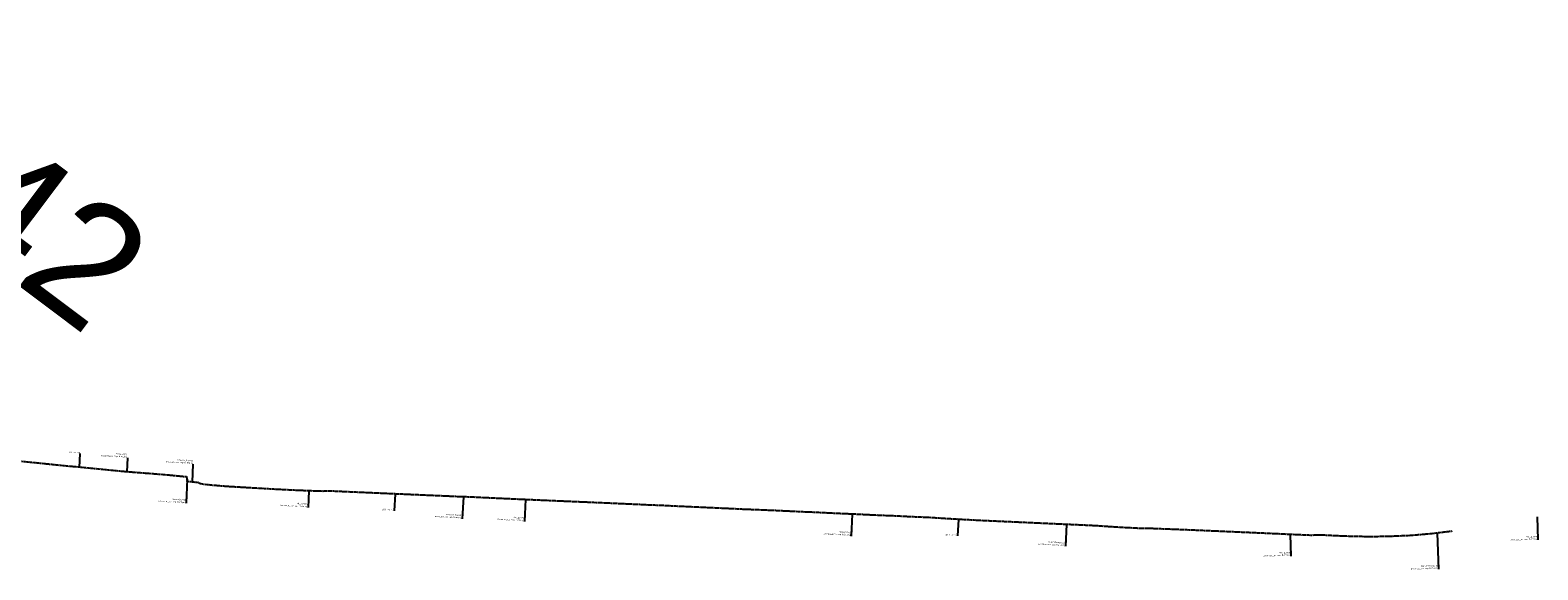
# Model space of a CAD drawing. Header units: metres. Extents: x 3425266 to 3446567, y 5432533 to 5452217.
# Tile 26 of 82: x 3432121 to 3434621, y 5441010 to 5441906. Entities that reach past the tile are written whole.
import ezdxf
from ezdxf import colors
from ezdxf.entities.mleader import LeaderData, LeaderLine
from ezdxf.math import Vec2, Vec3

# ---------------------------------------------------------------- set-up
doc = ezdxf.new("R2010")
doc.units = ezdxf.units.M
doc.header["$MEASUREMENT"] = 0
doc.linetypes.add('DASHED', pattern=[0.75, 0.5, -0.25])
doc.linetypes.add('STRICHLINIEX2', pattern=[1.5, 1, -0.5])
doc.layers.add('B_KTB_Text', color=7, linetype='Continuous', lineweight=18, true_color=0x939393)
doc.layers.add('MC-AL-Blattschnitte_3433', color=30, linetype='STRICHLINIEX2', lineweight=18, plot=False)
doc.layers.add('N_KTB_Text', color=10, linetype='Continuous', lineweight=18)
doc.layers.add('N_Nutzung Kabeltrog', color=20, linetype='DASHED', lineweight=25)
doc.styles.add('Isocpeur', font='isocpeur.ttf')
doc.styles.get("Standard").update_dxf_attribs({"font": 'arial.ttf'})

# ---------------------------------------------------------------- blocks, each defined once
blk = doc.blocks.new('_None')

msp = doc.modelspace()

# ---------------------------------------------------------------- linework, layer by layer
at = {"layer": 'N_Nutzung Kabeltrog', "ltscale": 2.5, "flags": 128}
msp.add_lwpolyline([(3432833.88, 5441130.943), (3432619.66, 5441140.27), (3432605.336, 5441140.022, -0.00640618), (3432519.272, 5441143.747), (3432458.029, 5441147.315, -0.01029201), (3432429.156, 5441149.492, -0.02281794), (3432403.427, 5441152.36), (3432401.449, 5441153.274), (3432398.562, 5441154.586), (3432381.048, 5441156.188), (3432380.86, 5441163.819), (3432377.721, 5441164.056), (3432349.712, 5441166.799), (3432331.211, 5441168.388), (3432311.909, 5441169.869), (3432292.747, 5441171.342), (3432268.369, 5441173.387), (3432205.903, 5441179.568), (3432196.82, 5441180.5), (3432185.586, 5441181.492), (3432181.606, 5441181.783), (3432151.699, 5441184.898), (3432126.355, 5441187.437), (3432106.322, 5441189.474)], format="xyb", dxfattribs=at)

# ---------------------------------------------------------------- texts
at = {"layer": 'MC-AL-Blattschnitte_3433', "insert": (3431839.034, 5441928.953), "char_height": 200, "attachment_point": 1, "rotation": 323.056474}
msp.add_mtext_dynamic_manual_height_columns('3442', width=1255.05008, gutter_width=1, heights=[0], dxfattribs=at)

# ---------------------------------------------------------------- leaders
at = {"layer": 'N_KTB_Text'}
ml = msp.add_multileader_mtext('Standard', dxfattribs=at)
ml.set_content('Nutzung des vorhandenen\\PKabeltrogs', color=256, style='Isocpeur')
ml.set_leader_properties()
ml.set_arrow_properties(name='NONE')
ml.build(insert=Vec2(0, 0))
ml.multileader.update_dxf_attribs({"has_text_frame": 1, "text_left_attachment_type": 0, "text_right_attachment_type": 0, "dogleg_length": 0, "arrow_head_size": 0.18})
ctx = ml.context
ctx.base_point, ctx.char_height, ctx.arrow_head_size, ctx.landing_gap_size, ctx.plane_origin, ctx.plane_x_axis, ctx.plane_y_axis = Vec3(3434620.755, 5441059.223), 2.5, 0.18, 1, Vec3(3434713.579, 5441130.475), Vec3(-0.99942906, -0.03378687), Vec3(0.03378687, -0.99942906)
ctx.left_attachment, ctx.right_attachment = 0, 0
notes = []
notes.append((ctx, [(0, (1, 1, 0), (3434620.689, 5441059.547), (-0.93367938, -0.35811007), 0, [(0, [(3434619.326, 5441097.708)], 0, [])])]))
ctx.mtext.insert, ctx.mtext.text_direction, ctx.mtext.rotation, ctx.mtext.flow_direction = Vec3(3434619.755, 5441059.189), Vec3(-0.99942906, -0.03378687), 3.17538596, 5
ctx.mtext.has_bg_fill, ctx.mtext.bg_color, ctx.mtext.bg_scale_factor, ctx.mtext.bg_transparency, ctx.mtext.use_window_bg_color = 1, -1027028792, 1.5, 0, 1
ml = msp.add_multileader_mtext('Standard', dxfattribs=at)
ml.set_content('Nutzung des vorhandenen\\PKabeltrogs', color=256, style='Isocpeur')
ml.set_leader_properties()
ml.set_arrow_properties(name='NONE')
ml.build(insert=Vec2(0, 0))
ml.multileader.update_dxf_attribs({"has_text_frame": 1, "text_left_attachment_type": 0, "text_right_attachment_type": 0, "dogleg_length": 0, "arrow_head_size": 0.18})
ctx = ml.context
ctx.base_point, ctx.char_height, ctx.arrow_head_size, ctx.landing_gap_size, ctx.plane_origin, ctx.plane_x_axis, ctx.plane_y_axis = Vec3(3434211.153, 5441032.651), 2.5, 0.18, 1, Vec3(3434310.827, 5441122.996), Vec3(-0.99936293, -0.03568928), Vec3(0.03568928, -0.99936293)
ctx.left_attachment, ctx.right_attachment = 0, 0
notes.append((ctx, [(0, (1, 1, 0), (3434211.153, 5441032.651), (-0.99936293, -0.03568928), 0, [(0, [(3434209.877, 5441068.376)], 0, [])])]))
ctx.mtext.insert, ctx.mtext.text_direction, ctx.mtext.rotation, ctx.mtext.flow_direction = Vec3(3434210.153, 5441032.615), Vec3(-0.99936293, -0.03568928), 3.17728952, 5
ctx.mtext.has_bg_fill, ctx.mtext.bg_color, ctx.mtext.bg_scale_factor, ctx.mtext.bg_transparency, ctx.mtext.use_window_bg_color = 1, -1027028792, 1.5, 0, 1
ml = msp.add_multileader_mtext('Standard', dxfattribs=at)
ml.set_content('Nutzung der vorhandenen\\PStraßenquerung', color=256, style='Isocpeur')
ml.set_leader_properties()
ml.set_arrow_properties(name='NONE')
ml.build(insert=Vec2(0, 0))
ml.multileader.update_dxf_attribs({"has_text_frame": 1, "text_left_attachment_type": 0, "text_right_attachment_type": 0, "dogleg_length": 0, "arrow_head_size": 0.18})
ctx = ml.context
ctx.base_point, ctx.char_height, ctx.arrow_head_size, ctx.landing_gap_size, ctx.plane_origin, ctx.plane_x_axis, ctx.plane_y_axis = Vec3(3434455.948, 5441011.133), 2.5, 0.18, 1, Vec3(3434548.087, 5441103.093), Vec3(-0.99936293, -0.03568928), Vec3(0.03568928, -0.99936293)
ctx.left_attachment, ctx.right_attachment = 0, 0
notes.append((ctx, [(0, (1, 1, 0), (3434455.948, 5441011.133), (-0.99936293, -0.03568928), 0, [(0, [(3434453.823, 5441070.636)], 0, [])])]))
ctx.mtext.insert, ctx.mtext.text_direction, ctx.mtext.rotation, ctx.mtext.flow_direction = Vec3(3434454.949, 5441011.097), Vec3(-0.99936293, -0.03568928), 3.17728952, 5
ctx.mtext.has_bg_fill, ctx.mtext.bg_color, ctx.mtext.bg_scale_factor, ctx.mtext.bg_transparency, ctx.mtext.use_window_bg_color = 1, -1027028792, 1.5, 0, 1
for ctx, leaders in notes:
    for number, flags, end, landing, length, lines in leaders:
        leader = LeaderData()
        leader.index, (leader.has_last_leader_line, leader.has_dogleg_vector, leader.attachment_direction) = number, flags
        leader.last_leader_point, leader.dogleg_vector, leader.dogleg_length = Vec3(end), Vec3(landing), length
        for number, points, colour, breaks in lines:
            line = LeaderLine()
            line.index, line.vertices, line.color, line.breaks = number, Vec3.list(points), colors.encode_raw_color(colour), breaks
            leader.lines.append(line)
        ctx.leaders.append(leader)

# ---------------------------------------------------------------- next in the draw order: linework, layer by layer
at = {"layer": 'N_Nutzung Kabeltrog', "ltscale": 2.5, "flags": 128}
msp.add_lwpolyline([(3434478.703, 5441073.768), (3434442.802, 5441069.412), (3434407.953, 5441066.476), (3434372.101, 5441065.008), (3434344.333, 5441064.64), (3434316.103, 5441064.963), (3434286.37, 5441066.074), (3434264.891, 5441067.185), (3434242.915, 5441066.973), (3434214.436, 5441068.169), (3434158.902, 5441070.697), (3434049.689, 5441075.475), (3434013.306, 5441076.911), (3433980.081, 5441078.185), (3433958.794, 5441078.523), (3433931.326, 5441079.95), (3433903.661, 5441081.672), (3433888.389, 5441082.746), (3433868.07, 5441083.744), (3433846.11, 5441084.733), (3433830.524, 5441085.391), (3433748.707, 5441089.089), (3433695.763, 5441091.509), (3433659.814, 5441093.439), (3433633.058, 5441094.975), (3433611.209, 5441096.47), (3433596.72, 5441097.025), (3433576.14, 5441097.933), (3433556.766, 5441098.944), (3433529.987, 5441099.984), (3433509.608, 5441100.909), (3433490.231, 5441101.865), (3433462.955, 5441103.014), (3433442.878, 5441103.961), (3433419.108, 5441105.169), (3433408.414, 5441105.504), (3433397.125, 5441106.018), (3433356.074, 5441108.018), (3433302.517, 5441110.164), (3433275.146, 5441111.43), (3433261.861, 5441112.051), (3433240.384, 5441113.045), (3433216.408, 5441114.116), (3433191.634, 5441115.26), (3433170.96, 5441116.296), (3433151.076, 5441117.104), (3433141.781, 5441117.392), (3433131.395, 5441117.926), (3433083.344, 5441120.105), (3433038.379, 5441122.045), (3432999.621, 5441123.675), (3432942.177, 5441126.22), (3432905.812, 5441127.821), (3432846.421, 5441130.622), (3432843.978, 5441130.673), (3432833.88, 5441130.943)], dxfattribs=at)

# ---------------------------------------------------------------- next in the draw order: leaders
at = {"layer": 'B_KTB_Text'}
ml = msp.add_multileader_mtext('Standard', dxfattribs=at)
ml.set_content('Bk Gr. I i.F.', color=256, style='Isocpeur')
ml.set_leader_properties()
ml.set_arrow_properties(name='NONE')
ml.build(insert=Vec2(0, 0))
ml.multileader.update_dxf_attribs({"has_text_frame": 1, "text_left_attachment_type": 0, "text_right_attachment_type": 0, "dogleg_length": 0, "arrow_head_size": 0.18})
ctx = ml.context
ctx.base_point, ctx.char_height, ctx.arrow_head_size, ctx.landing_gap_size, ctx.plane_origin, ctx.plane_x_axis, ctx.plane_y_axis = Vec3(3432203.758, 5441202.633), 2.5, 0.18, 1, Vec3(3432286.933, 5441273.148), Vec3(-0.99882623, 0.04843718), Vec3(-0.04843718, -0.99882623)
ctx.left_attachment, ctx.right_attachment = 0, 0
notes = []
notes.append((ctx, [(0, (1, 1, 0), (3432203.758, 5441202.633), (-0.93367938, -0.35811007), 0, [(0, [(3432202.692, 5441179.731)], 0, [])])]))
ctx.mtext.insert, ctx.mtext.text_direction, ctx.mtext.rotation, ctx.mtext.flow_direction = Vec3(3432202.76, 5441202.682), Vec3(-0.99882623, 0.04843718), 3.09313651, 5
ctx.mtext.has_bg_fill, ctx.mtext.bg_color, ctx.mtext.bg_scale_factor, ctx.mtext.bg_transparency, ctx.mtext.use_window_bg_color = 1, -1027028792, 1.5, 0, 1
ml = msp.add_multileader_mtext('Standard', dxfattribs=at)
ml.set_content('Bk Gr. I i.F.', color=256, style='Isocpeur')
ml.set_leader_properties()
ml.set_arrow_properties(name='NONE')
ml.build(insert=Vec2(0, 0))
ml.multileader.update_dxf_attribs({"has_text_frame": 1, "text_left_attachment_type": 0, "text_right_attachment_type": 0, "dogleg_length": 0, "arrow_head_size": 0.18})
ctx = ml.context
ctx.base_point, ctx.char_height, ctx.arrow_head_size, ctx.landing_gap_size, ctx.plane_origin, ctx.plane_x_axis, ctx.plane_y_axis = Vec3(3432724.458, 5441107.826), 2.5, 0.18, 1, Vec3(3432821.635, 5441197.451), Vec3(-0.99882623, 0.04843718), Vec3(-0.04843718, -0.99882623)
ctx.left_attachment, ctx.right_attachment = 0, 0
notes.append((ctx, [(0, (1, 1, 0), (3432724.458, 5441107.826), (-0.93367938, -0.35811007), 0, [(0, [(3432725.746, 5441135.471)], 0, [])])]))
ctx.mtext.insert, ctx.mtext.text_direction, ctx.mtext.rotation, ctx.mtext.flow_direction = Vec3(3432723.459, 5441107.875), Vec3(-0.99882623, 0.04843718), 3.09313651, 5
ctx.mtext.has_bg_fill, ctx.mtext.bg_color, ctx.mtext.bg_scale_factor, ctx.mtext.bg_transparency, ctx.mtext.use_window_bg_color = 1, -1027028792, 1.5, 0, 1
at = {"layer": 'N_KTB_Text'}
ml = msp.add_multileader_mtext('Standard', dxfattribs=at)
ml.set_content('Nutzung des vorhandenen\\PKabeltrogs', color=256, style='Isocpeur')
ml.set_leader_properties()
ml.set_arrow_properties(name='NONE')
ml.build(insert=Vec2(0, 0))
ml.multileader.update_dxf_attribs({"has_text_frame": 1, "text_left_attachment_type": 0, "text_right_attachment_type": 0, "dogleg_length": 0, "arrow_head_size": 0.18})
ctx = ml.context
ctx.base_point, ctx.char_height, ctx.arrow_head_size, ctx.landing_gap_size, ctx.plane_origin, ctx.plane_x_axis, ctx.plane_y_axis = Vec3(3432282.401, 5441195.527), 2.5, 0.18, 1, Vec3(3432365.576, 5441266.042), Vec3(-0.99882623, 0.04843718), Vec3(-0.04843718, -0.99882623)
ctx.left_attachment, ctx.right_attachment = 0, 0
notes.append((ctx, [(0, (1, 1, 0), (3432282.401, 5441195.527), (-0.93367938, -0.35811007), 0, [(0, [(3432281.319, 5441172.298)], 0, [])])]))
ctx.mtext.insert, ctx.mtext.text_direction, ctx.mtext.rotation, ctx.mtext.flow_direction = Vec3(3432281.403, 5441195.576), Vec3(-0.99882623, 0.04843718), 3.09313651, 5
ctx.mtext.has_bg_fill, ctx.mtext.bg_color, ctx.mtext.bg_scale_factor, ctx.mtext.bg_transparency, ctx.mtext.use_window_bg_color = 1, -1027028792, 1.5, 0, 1
ml = msp.add_multileader_mtext('Standard', dxfattribs=at)
ml.set_content('Nutzung der vorhandenen\\PStraßenquerung', color=256, style='Isocpeur')
ml.set_leader_properties()
ml.set_arrow_properties(name='NONE')
ml.build(insert=Vec2(0, 0))
ml.multileader.update_dxf_attribs({"has_text_frame": 1, "text_left_attachment_type": 0, "text_right_attachment_type": 0, "dogleg_length": 0, "arrow_head_size": 0.18})
ctx = ml.context
ctx.base_point, ctx.char_height, ctx.arrow_head_size, ctx.landing_gap_size, ctx.plane_origin, ctx.plane_x_axis, ctx.plane_y_axis = Vec3(3432391.192, 5441185.161), 2.5, 0.18, 1, Vec3(3432486.528, 5441235.266), Vec3(-0.99882623, 0.04843718), Vec3(-0.04843718, -0.99882623)
ctx.left_attachment, ctx.right_attachment = 0, 0
notes.append((ctx, [(0, (1, 1, 0), (3432391.192, 5441185.161), (-0.93367938, -0.35811007), 0, [(0, [(3432389.805, 5441155.387)], 0, [])])]))
ctx.mtext.insert, ctx.mtext.text_direction, ctx.mtext.rotation, ctx.mtext.flow_direction = Vec3(3432390.193, 5441185.21), Vec3(-0.99882623, 0.04843718), 3.09313651, 5
ctx.mtext.has_bg_fill, ctx.mtext.bg_color, ctx.mtext.bg_scale_factor, ctx.mtext.bg_transparency, ctx.mtext.use_window_bg_color = 1, -1027028792, 1.5, 0, 1
ml = msp.add_multileader_mtext('Standard', dxfattribs=at)
ml.set_content('Nutzung des vorhandenen\\PKabeltrogs', color=256, style='Isocpeur')
ml.set_leader_properties()
ml.set_arrow_properties(name='NONE')
ml.build(insert=Vec2(0, 0))
ml.multileader.update_dxf_attribs({"has_text_frame": 1, "text_left_attachment_type": 0, "text_right_attachment_type": 0, "dogleg_length": 0, "arrow_head_size": 0.18})
ctx = ml.context
ctx.base_point, ctx.char_height, ctx.arrow_head_size, ctx.landing_gap_size, ctx.plane_origin, ctx.plane_x_axis, ctx.plane_y_axis = Vec3(3432581.687, 5441113.016), 2.5, 0.18, 1, Vec3(3432678.864, 5441202.641), Vec3(-0.99882623, 0.04843718), Vec3(-0.04843718, -0.99882623)
ctx.left_attachment, ctx.right_attachment = 0, 0
notes.append((ctx, [(0, (1, 1, 0), (3432581.687, 5441113.016), (-0.93367938, -0.35811007), 0, [(0, [(3432582.975, 5441140.66)], 0, [])])]))
ctx.mtext.insert, ctx.mtext.text_direction, ctx.mtext.rotation, ctx.mtext.flow_direction = Vec3(3432580.688, 5441113.064), Vec3(-0.99882623, 0.04843718), 3.09313651, 5
ctx.mtext.has_bg_fill, ctx.mtext.bg_color, ctx.mtext.bg_scale_factor, ctx.mtext.bg_transparency, ctx.mtext.use_window_bg_color = 1, -1027028792, 1.5, 0, 1
for ctx, leaders in notes:
    for number, flags, end, landing, length, lines in leaders:
        leader = LeaderData()
        leader.index, (leader.has_last_leader_line, leader.has_dogleg_vector, leader.attachment_direction) = number, flags
        leader.last_leader_point, leader.dogleg_vector, leader.dogleg_length = Vec3(end), Vec3(landing), length
        for number, points, colour, breaks in lines:
            line = LeaderLine()
            line.index, line.vertices, line.color, line.breaks = number, Vec3.list(points), colors.encode_raw_color(colour), breaks
            leader.lines.append(line)
        ctx.leaders.append(leader)

# ---------------------------------------------------------------- next in the draw order: leaders
at = {"layer": 'B_KTB_Text'}
ml = msp.add_multileader_mtext('Standard', dxfattribs=at)
ml.set_content('Bk Gr. I i.F.', color=256, style='Isocpeur')
ml.set_leader_properties()
ml.set_arrow_properties(name='NONE')
ml.build(insert=Vec2(0, 0))
ml.multileader.update_dxf_attribs({"has_text_frame": 1, "text_left_attachment_type": 0, "text_right_attachment_type": 0, "dogleg_length": 0, "arrow_head_size": 0.18})
ctx = ml.context
ctx.base_point, ctx.char_height, ctx.arrow_head_size, ctx.landing_gap_size, ctx.plane_origin, ctx.plane_x_axis, ctx.plane_y_axis = Vec3(3433658.526, 5441065.794), 2.5, 0.18, 1, Vec3(3433755.703, 5441155.419), Vec3(-0.99882623, 0.04843718), Vec3(-0.04843718, -0.99882623)
ctx.left_attachment, ctx.right_attachment = 0, 0
notes = []
notes.append((ctx, [(0, (1, 1, 0), (3433658.461, 5441066.201), (-0.93367938, -0.35811007), 0, [(0, [(3433659.814, 5441093.439)], 0, [])])]))
ctx.mtext.insert, ctx.mtext.text_direction, ctx.mtext.rotation, ctx.mtext.flow_direction = Vec3(3433657.528, 5441065.843), Vec3(-0.99882623, 0.04843718), 3.09313651, 5
ctx.mtext.has_bg_fill, ctx.mtext.bg_color, ctx.mtext.bg_scale_factor, ctx.mtext.bg_transparency, ctx.mtext.use_window_bg_color = 1, -1027028792, 1.5, 0, 1
at = {"layer": 'N_KTB_Text'}
ml = msp.add_multileader_mtext('Standard', dxfattribs=at)
ml.set_content('Nutzung der vorhandenen\\PGleisquerung', color=256, style='Isocpeur')
ml.set_leader_properties()
ml.set_arrow_properties(name='NONE')
ml.build(insert=Vec2(0, 0))
ml.multileader.update_dxf_attribs({"has_text_frame": 1, "text_left_attachment_type": 0, "text_right_attachment_type": 0, "dogleg_length": 0, "arrow_head_size": 0.18})
ctx = ml.context
ctx.base_point, ctx.char_height, ctx.arrow_head_size, ctx.landing_gap_size, ctx.plane_origin, ctx.plane_x_axis, ctx.plane_y_axis = Vec3(3432379.167, 5441119.848), 2.5, 0.18, 1, Vec3(3432468.721, 5441212.253), Vec3(-0.99882623, 0.04843718), Vec3(-0.04843718, -0.99882623)
ctx.left_attachment, ctx.right_attachment = 0, 0
notes.append((ctx, [(0, (1, 1, 0), (3432379.102, 5441120.255), (-0.93367938, -0.35811007), 0, [(0, [(3432380.954, 5441160.003)], 0, [])])]))
ctx.mtext.insert, ctx.mtext.text_direction, ctx.mtext.rotation, ctx.mtext.flow_direction = Vec3(3432378.169, 5441119.897), Vec3(-0.99882623, 0.04843718), 3.09313651, 5
ctx.mtext.has_bg_fill, ctx.mtext.bg_color, ctx.mtext.bg_scale_factor, ctx.mtext.bg_transparency, ctx.mtext.use_window_bg_color = 1, -1027028792, 1.5, 0, 1
ml = msp.add_multileader_mtext('Standard', dxfattribs=at)
ml.set_content('Nutzung der vorhandenen\\PStraßenquerung', color=256, style='Isocpeur')
ml.set_leader_properties()
ml.set_arrow_properties(name='NONE')
ml.build(insert=Vec2(0, 0))
ml.multileader.update_dxf_attribs({"has_text_frame": 1, "text_left_attachment_type": 0, "text_right_attachment_type": 0, "dogleg_length": 0, "arrow_head_size": 0.18})
ctx = ml.context
ctx.base_point, ctx.char_height, ctx.arrow_head_size, ctx.landing_gap_size, ctx.plane_origin, ctx.plane_x_axis, ctx.plane_y_axis = Vec3(3432837.238, 5441094.568), 2.5, 0.18, 1, Vec3(3432936.973, 5441186.218), Vec3(-0.99891662, 0.04653577), Vec3(-0.04653577, -0.99891662)
ctx.left_attachment, ctx.right_attachment = 0, 0
notes.append((ctx, [(0, (1, 1, 0), (3432837.238, 5441094.568), (-0.99891662, 0.04653577), 0, [(0, [(3432838.929, 5441130.808)], 0, [])])]))
ctx.mtext.insert, ctx.mtext.text_direction, ctx.mtext.rotation, ctx.mtext.flow_direction = Vec3(3432836.239, 5441094.614), Vec3(-0.99891662, 0.04653577), 3.09504007, 5
ctx.mtext.has_bg_fill, ctx.mtext.bg_color, ctx.mtext.bg_scale_factor, ctx.mtext.bg_transparency, ctx.mtext.use_window_bg_color = 1, -1027028792, 1.5, 0, 1
ml = msp.add_multileader_mtext('Standard', dxfattribs=at)
ml.set_content('Nutzung des vorhandenen\\PKabeltrogs ', color=256, style='Isocpeur')
ml.set_leader_properties()
ml.set_arrow_properties(name='NONE')
ml.build(insert=Vec2(0, 0))
ml.multileader.update_dxf_attribs({"has_text_frame": 1, "text_left_attachment_type": 0, "text_right_attachment_type": 0, "dogleg_length": 0, "arrow_head_size": 0.18})
ctx = ml.context
ctx.base_point, ctx.char_height, ctx.arrow_head_size, ctx.landing_gap_size, ctx.plane_origin, ctx.plane_x_axis, ctx.plane_y_axis = Vec3(3432940.486, 5441089.98), 2.5, 0.18, 1, Vec3(3433040.222, 5441181.63), Vec3(-0.99891662, 0.04653577), Vec3(-0.04653577, -0.99891662)
ctx.left_attachment, ctx.right_attachment = 0, 0
notes.append((ctx, [(0, (1, 1, 0), (3432940.486, 5441089.98), (-0.99891662, 0.04653577), 0, [(0, [(3432942.177, 5441126.22)], 0, [])])]))
ctx.mtext.insert, ctx.mtext.text_direction, ctx.mtext.rotation, ctx.mtext.flow_direction = Vec3(3432939.487, 5441090.027), Vec3(-0.99891662, 0.04653577), 3.09504007, 5
ctx.mtext.has_bg_fill, ctx.mtext.bg_color, ctx.mtext.bg_scale_factor, ctx.mtext.bg_transparency, ctx.mtext.use_window_bg_color = 1, -1027028792, 1.5, 0, 1
ml = msp.add_multileader_mtext('Standard', dxfattribs=at)
ml.set_content('Nutzung des vorhandenen\\PKabeltrogs ', color=256, style='Isocpeur')
ml.set_leader_properties()
ml.set_arrow_properties(name='NONE')
ml.build(insert=Vec2(0, 0))
ml.multileader.update_dxf_attribs({"has_text_frame": 1, "text_left_attachment_type": 0, "text_right_attachment_type": 0, "dogleg_length": 0, "arrow_head_size": 0.18})
ctx = ml.context
ctx.base_point, ctx.char_height, ctx.arrow_head_size, ctx.landing_gap_size, ctx.plane_origin, ctx.plane_x_axis, ctx.plane_y_axis = Vec3(3433481.758, 5441065.91), 2.5, 0.18, 1, Vec3(3433581.493, 5441157.561), Vec3(-0.99891662, 0.04653577), Vec3(-0.04653577, -0.99891662)
ctx.left_attachment, ctx.right_attachment = 0, 0
notes.append((ctx, [(0, (1, 1, 0), (3433481.758, 5441065.91), (-0.99891662, 0.04653577), 0, [(0, [(3433483.448, 5441102.15)], 0, [])])]))
ctx.mtext.insert, ctx.mtext.text_direction, ctx.mtext.rotation, ctx.mtext.flow_direction = Vec3(3433480.759, 5441065.957), Vec3(-0.99891662, 0.04653577), 3.09504007, 5
ctx.mtext.has_bg_fill, ctx.mtext.bg_color, ctx.mtext.bg_scale_factor, ctx.mtext.bg_transparency, ctx.mtext.use_window_bg_color = 1, -1027028792, 1.5, 0, 1
ml = msp.add_multileader_mtext('Standard', dxfattribs=at)
ml.set_content('Nutzung der vorhandenen\\PStraßenquerung ', color=256, style='Isocpeur')
ml.set_leader_properties()
ml.set_arrow_properties(name='NONE')
ml.build(insert=Vec2(0, 0))
ml.multileader.update_dxf_attribs({"has_text_frame": 1, "text_left_attachment_type": 0, "text_right_attachment_type": 0, "dogleg_length": 0, "arrow_head_size": 0.18})
ctx = ml.context
ctx.base_point, ctx.char_height, ctx.arrow_head_size, ctx.landing_gap_size, ctx.plane_origin, ctx.plane_x_axis, ctx.plane_y_axis = Vec3(3433837.337, 5441048.792), 2.5, 0.18, 1, Vec3(3433937.073, 5441140.442), Vec3(-0.99891662, 0.04653577), Vec3(-0.04653577, -0.99891662)
ctx.left_attachment, ctx.right_attachment = 0, 0
notes.append((ctx, [(0, (1, 1, 0), (3433837.337, 5441048.792), (-0.99891662, 0.04653577), 0, [(0, [(3433839.028, 5441085.032)], 0, [])])]))
ctx.mtext.insert, ctx.mtext.text_direction, ctx.mtext.rotation, ctx.mtext.flow_direction = Vec3(3433836.338, 5441048.838), Vec3(-0.99891662, 0.04653577), 3.09504007, 5
ctx.mtext.has_bg_fill, ctx.mtext.bg_color, ctx.mtext.bg_scale_factor, ctx.mtext.bg_transparency, ctx.mtext.use_window_bg_color = 1, -1027028792, 1.5, 0, 1
for ctx, leaders in notes:
    for number, flags, end, landing, length, lines in leaders:
        leader = LeaderData()
        leader.index, (leader.has_last_leader_line, leader.has_dogleg_vector, leader.attachment_direction) = number, flags
        leader.last_leader_point, leader.dogleg_vector, leader.dogleg_length = Vec3(end), Vec3(landing), length
        for number, points, colour, breaks in lines:
            line = LeaderLine()
            line.index, line.vertices, line.color, line.breaks = number, Vec3.list(points), colors.encode_raw_color(colour), breaks
            leader.lines.append(line)
        ctx.leaders.append(leader)

doc.saveas('drawing.dxf')
